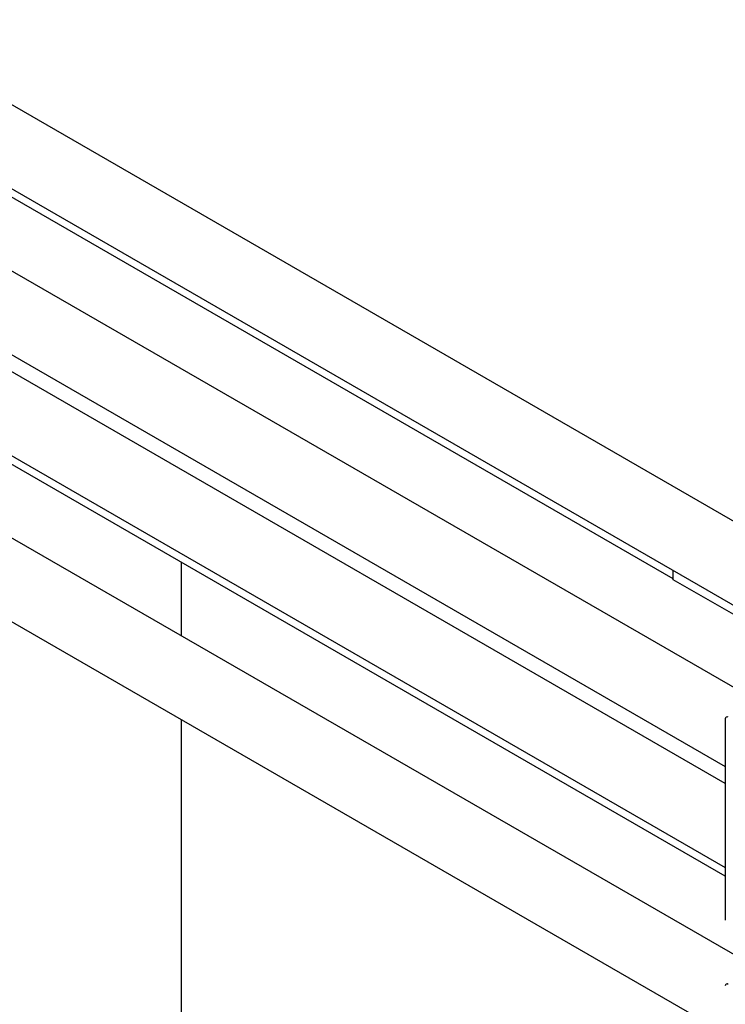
# Model space of a CAD drawing. Header units: millimetres. Extents: x 0 to 25230, y 0 to 17820.
# Tile 173 of 214: x 16801 to 16995, y 10478 to 10749. Entities that reach past the tile are written whole.
import ezdxf

# ---------------------------------------------------------------- set-up
doc = ezdxf.new("R2010")
doc.units = ezdxf.units.MM
doc.linetypes.add('SLD-Sólida', pattern=[0])
doc.layers.add('REFERÊNCIAS', color=9, linetype='SLD-Sólida')

msp = doc.modelspace()

# ---------------------------------------------------------------- linework, layer by layer
at = {"color": 7, "linetype": 'SLD-Sólida', "lineweight": 25, "ltscale": 30}
for p, q in [((17045.17, 10583.52), (15990.34, 11192.46)), ((15980.34, 11175.14), (17025.17, 10571.98)), ((17005.57, 10560.66), (15950.74, 11169.6)), ((15940.74, 11152.28), (16994.56, 10543.93)), ((16994.56, 10539.25), (15990.34, 11118.97)), ((15980.34, 11101.65), (16994.56, 10516.16)), ((17005.57, 10487.17), (15950.74, 11096.11)), ((15940.74, 11078.79), (16994.56, 10470.44)), ((16994.56, 10557.03), (16994.56, 10501.67))]:
    msp.add_line(p, q, dxfattribs=at)
at = {"color": 7, "linetype": 'SLD-Sólida', "lineweight": 25, "ltscale": 900}
for centre in [(16995.03, 10557.11), (16995.03, 10483.62)]:
    msp.add_arc(centre, 0.48, 50.7967, 189.214, dxfattribs=at)
at = {"layer": 'REFERÊNCIAS', "linetype": 'SLD-Sólida', "lineweight": 25, "ltscale": 30}
for p, q in [((16994.56, 10513.81), (16021.22, 11075.7)), ((16980.24, 10595.56), (16672.82, 10773.03)), ((16845, 10579.87), (16845, 10600.14)), ((16980.24, 10595.36), (16980.24, 10597.91)), ((17022.95, 10570.7), (16980.24, 10595.36)), ((16845, 10427.37), (16845, 10556.77))]:
    msp.add_line(p, q, dxfattribs=at)

doc.saveas('drawing.dxf')
